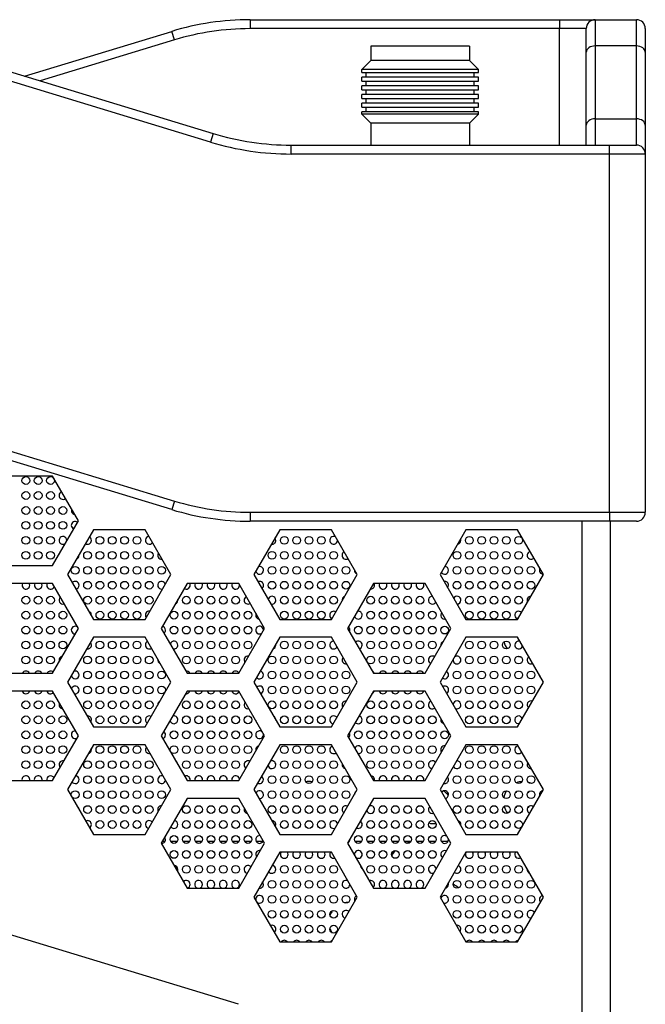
# Model space of a CAD drawing. Header units: millimetres. Extents: x 0 to 841, y 0 to 594.
# Tile 5 of 24: x 281 to 316, y 216 to 271. Entities that reach past the tile are written whole.
import ezdxf

# ---------------------------------------------------------------- set-up
doc = ezdxf.new("R2010")
doc.units = ezdxf.units.MM
for name, color, linetype in [('BOT-V6.0', 7, 'Continuous'), ('COMPONENT4_ANT_1', 7, 'Continuous'), ('COMPONENT4_ANT_2', 7, 'Continuous'), ('COMPONENT4_ANT_7', 7, 'Continuous'), ('Default', 7, 'Continuous'), ('E90_R6_V3_EIR_V2', 7, 'Continuous'), ('FRONT_E90-V6.0', 7, 'Continuous'), ('贴F_', 7, 'Continuous'), ('贴纸', 7, 'Continuous')]:
    doc.layers.add(name, color=color, linetype=linetype)

# ---------------------------------------------------------------- blocks, each defined once
blk = doc.blocks.new('SE1')
at = {"layer": 'BOT-V6.0', "color": 7, "linetype": 'Continuous'}
for p, q in [((36.203, 105.38), (33.317, 105.38)), ((37.647, 102.88), (36.203, 105.38)), ((36.203, 100.38), (37.647, 102.88)), ((65.78, 21), (65.78, 102.86)), ((67.36, 21), (67.36, 102.86)), ((38.487, 102.38), (37.043, 99.88)), ((41.373, 102.38), (38.487, 102.38)), ((42.817, 99.88), (41.373, 102.38)), ((48.887, 102.38), (47.443, 99.88)), ((51.773, 102.38), (48.887, 102.38)), ((53.217, 99.88), (51.773, 102.38)), ((59.287, 102.38), (57.843, 99.88)), ((62.173, 102.38), (59.287, 102.38)), ((63.617, 99.88), (62.173, 102.38)), ((33.317, 100.38), (36.203, 100.38)), ((37.043, 99.88), (38.487, 97.38)), ((41.373, 97.38), (42.817, 99.88)), ((47.443, 99.88), (48.887, 97.38)), ((51.773, 97.38), (53.217, 99.88)), ((57.843, 99.88), (59.287, 97.38)), ((62.173, 97.38), (63.617, 99.88)), ((36.203, 99.38), (33.317, 99.38)), ((37.647, 96.88), (36.203, 99.38)), ((43.717, 99.38), (42.273, 96.88)), ((46.603, 99.38), (43.717, 99.38)), ((48.047, 96.88), (46.603, 99.38)), ((54.117, 99.38), (52.673, 96.88)), ((57.003, 99.38), (54.117, 99.38)), ((58.447, 96.88), (57.003, 99.38)), ((38.487, 97.38), (41.373, 97.38)), ((48.887, 97.38), (51.773, 97.38)), ((59.287, 97.38), (62.173, 97.38)), ((36.203, 94.38), (37.647, 96.88)), ((42.273, 96.88), (43.717, 94.38)), ((46.603, 94.38), (48.047, 96.88)), ((52.673, 96.88), (54.117, 94.38)), ((57.003, 94.38), (58.447, 96.88)), ((38.487, 96.38), (37.043, 93.88)), ((41.373, 96.38), (38.487, 96.38)), ((42.817, 93.88), (41.373, 96.38)), ((48.887, 96.38), (47.443, 93.88)), ((51.773, 96.38), (48.887, 96.38)), ((53.217, 93.88), (51.773, 96.38)), ((59.287, 96.38), (57.843, 93.88)), ((62.173, 96.38), (59.287, 96.38)), ((63.617, 93.88), (62.173, 96.38)), ((33.317, 94.38), (36.203, 94.38)), ((43.717, 94.38), (46.603, 94.38)), ((54.117, 94.38), (57.003, 94.38)), ((37.043, 93.88), (38.487, 91.38)), ((41.373, 91.38), (42.817, 93.88)), ((47.443, 93.88), (48.887, 91.38)), ((51.773, 91.38), (53.217, 93.88)), ((57.843, 93.88), (59.287, 91.38)), ((62.173, 91.38), (63.617, 93.88)), ((36.203, 93.38), (33.317, 93.38)), ((37.647, 90.88), (36.203, 93.38)), ((43.717, 93.38), (42.273, 90.88)), ((46.603, 93.38), (43.717, 93.38)), ((48.047, 90.88), (46.603, 93.38)), ((54.117, 93.38), (52.673, 90.88)), ((57.003, 93.38), (54.117, 93.38)), ((58.447, 90.88), (57.003, 93.38)), ((38.487, 91.38), (41.373, 91.38)), ((48.887, 91.38), (51.773, 91.38)), ((59.287, 91.38), (62.173, 91.38)), ((36.203, 88.38), (37.647, 90.88)), ((42.273, 90.88), (43.717, 88.38)), ((46.603, 88.38), (48.047, 90.88)), ((52.673, 90.88), (54.117, 88.38)), ((57.003, 88.38), (58.447, 90.88)), ((38.487, 90.38), (37.043, 87.88)), ((41.373, 90.38), (38.487, 90.38)), ((42.817, 87.88), (41.373, 90.38)), ((48.887, 90.38), (47.443, 87.88)), ((51.773, 90.38), (48.887, 90.38)), ((53.217, 87.88), (51.773, 90.38)), ((59.287, 90.38), (57.843, 87.88)), ((62.173, 90.38), (59.287, 90.38)), ((63.617, 87.88), (62.173, 90.38)), ((33.317, 88.38), (36.203, 88.38)), ((43.717, 88.38), (46.603, 88.38)), ((54.117, 88.38), (57.003, 88.38)), ((37.043, 87.88), (38.487, 85.38)), ((41.373, 85.38), (42.817, 87.88)), ((47.443, 87.88), (48.887, 85.38)), ((51.773, 85.38), (53.217, 87.88)), ((57.843, 87.88), (59.287, 85.38)), ((62.173, 85.38), (63.617, 87.88)), ((43.717, 87.38), (42.273, 84.88)), ((46.603, 87.38), (43.717, 87.38)), ((48.047, 84.88), (46.603, 87.38)), ((54.117, 87.38), (52.673, 84.88)), ((57.003, 87.38), (54.117, 87.38)), ((58.447, 84.88), (57.003, 87.38)), ((38.487, 85.38), (41.373, 85.38)), ((48.887, 85.38), (51.773, 85.38)), ((59.287, 85.38), (62.173, 85.38)), ((42.273, 84.88), (43.717, 82.38)), ((46.603, 82.38), (48.047, 84.88)), ((52.673, 84.88), (54.117, 82.38)), ((57.003, 82.38), (58.447, 84.88)), ((48.887, 84.38), (47.443, 81.88)), ((51.773, 84.38), (48.887, 84.38)), ((53.217, 81.88), (51.773, 84.38)), ((59.287, 84.38), (57.843, 81.88)), ((62.173, 84.38), (59.287, 84.38)), ((63.617, 81.88), (62.173, 84.38)), ((43.717, 82.38), (46.603, 82.38)), ((54.117, 82.38), (57.003, 82.38)), ((47.443, 81.88), (48.887, 79.38)), ((51.773, 79.38), (53.217, 81.88)), ((57.843, 81.88), (59.287, 79.38)), ((62.173, 79.38), (63.617, 81.88)), ((48.887, 79.38), (51.773, 79.38)), ((59.287, 79.38), (62.173, 79.38))]:
    blk.add_line(p, q, dxfattribs=at)
at = {"layer": 'COMPONENT4_ANT_1', "color": 7, "linetype": 'Continuous'}
for points in [[(55.967, 84.89), (56.031, 84.913), (56.097, 84.932), (56.164, 84.946)], [(55.145, 84.164), (55.203, 84.277), (55.276, 84.383), (55.362, 84.48)]]:
    blk.add_open_spline(points, degree=3, dxfattribs=at)
at = {"layer": 'COMPONENT4_ANT_2', "color": 7, "linetype": 'Continuous'}
for p, q in [((42.48, 84.98), (42.331, 84.98)), ((43.168, 84.98), (42.798, 84.98)), ((43.857, 84.98), (43.486, 84.98)), ((44.546, 84.98), (44.175, 84.98)), ((45.235, 84.98), (44.864, 84.98)), ((45.924, 84.98), (45.553, 84.98)), ((46.612, 84.98), (46.242, 84.98)), ((47.301, 84.98), (46.931, 84.98)), ((47.95, 84.98), (47.58, 84.98)), ((52.772, 84.98), (52.731, 84.98)), ((53.461, 84.98), (53.09, 84.98)), ((54.15, 84.98), (53.779, 84.98)), ((54.839, 84.98), (54.468, 84.98)), ((55.527, 84.98), (55.157, 84.98)), ((56.216, 84.98), (55.846, 84.98)), ((56.905, 84.98), (56.534, 84.98)), ((57.594, 84.98), (57.223, 84.98)), ((58.283, 84.98), (57.912, 84.98))]:
    blk.add_line(p, q, dxfattribs=at)
for centre, radius, start, end in [((62.48, 96.38), 1.1, 104.1043, 108.4341), ((62.48, 96.38), 1.1, 193.6028, 215.8691), ((62.48, 96.38), 1.1, 253.9329, 263.7706), ((50.48, 87.23), 1.1, 78.563, 97.5933), ((62.48, 87.23), 1.1, 93.0943, 110.3595), ((62.48, 87.23), 1.1, 64.1288, 75.7751), ((57.48, 86.98), 1, 34.1846, 55.8933), ((62.48, 87.23), 1.1, 147.8459, 169.3103), ((62.48, 87.23), 1.1, 23.1667, 28.0924), ((62.48, 87.23), 1.1, 195.1597, 217.7178), ((57.48, 86.98), 1, 192.1767, 199.6469), ((50.48, 87.23), 1.1, 267.9735, 275.5795), ((57.48, 86.98), 1, 254.3471, 277.8786)]:
    blk.add_arc(centre, radius, start, end, dxfattribs=at)
at = {"layer": 'COMPONENT4_ANT_7', "color": 7, "linetype": 'Continuous'}
for p, q in [((53.98, 129.38), (53.98, 128.58)), ((59.48, 129.38), (53.98, 129.38)), ((59.48, 129.38), (59.48, 128.58)), ((53.98, 128.58), (53.48, 128.08)), ((59.98, 128.08), (53.48, 128.08)), ((53.48, 127.917), (53.48, 128.08)), ((59.48, 128.58), (53.98, 128.58)), ((59.48, 128.58), (59.98, 128.08)), ((59.98, 127.917), (59.98, 128.08)), ((53.48, 127.917), (59.98, 127.917)), ((59.98, 127.656), (53.48, 127.656)), ((53.48, 127.433), (53.48, 127.656)), ((53.706, 127.917), (53.706, 127.656)), ((59.754, 127.656), (59.754, 127.917)), ((59.98, 127.433), (59.98, 127.656)), ((53.48, 127.433), (59.98, 127.433)), ((59.98, 127.172), (53.48, 127.172)), ((53.48, 126.949), (53.48, 127.172)), ((53.706, 127.433), (53.706, 127.172)), ((59.754, 127.172), (59.754, 127.433)), ((59.98, 126.949), (59.98, 127.172)), ((53.48, 126.949), (59.98, 126.949)), ((59.98, 126.688), (53.48, 126.688)), ((53.48, 126.465), (53.48, 126.688)), ((53.48, 126.465), (59.98, 126.465)), ((53.706, 126.949), (53.706, 126.688)), ((53.706, 126.465), (53.706, 126.204)), ((59.754, 126.688), (59.754, 126.949)), ((59.754, 126.204), (59.754, 126.465)), ((59.98, 126.465), (59.98, 126.688)), ((59.98, 126.204), (53.48, 126.204)), ((53.48, 125.981), (53.48, 126.204)), ((53.48, 125.981), (59.98, 125.981)), ((53.706, 125.981), (53.706, 125.72)), ((59.754, 125.72), (59.754, 125.981)), ((59.98, 125.981), (59.98, 126.204)), ((59.98, 125.72), (53.48, 125.72)), ((53.48, 125.58), (53.48, 125.72)), ((59.98, 125.58), (53.48, 125.58)), ((53.98, 125.08), (53.48, 125.58)), ((59.48, 125.08), (59.98, 125.58)), ((59.98, 125.58), (59.98, 125.72)), ((59.48, 125.08), (53.98, 125.08)), ((53.98, 125.08), (53.98, 123.86)), ((59.48, 125.08), (59.48, 123.86))]:
    blk.add_line(p, q, dxfattribs=at)
at = {"layer": 'E90_R6_V3_EIR_V2', "color": 7, "linetype": 'Continuous'}
for centre, radius, start, end in [((58.005, 81.48), 1.25, 46.4777, 63.1801), ((52.73, 80.48), 1.1, 90.6572, 102.1697), ((52.73, 80.48), 1.1, 143.8724, 160.5214), ((52.73, 80.48), 1.1, 198.4075, 212.524)]:
    blk.add_arc(centre, radius, start, end, dxfattribs=at)
at = {"layer": 'FRONT_E90-V6.0', "color": 7, "linetype": 'Continuous'}
for p, q in [((47.232, 130.86), (64.5, 130.86)), ((47.232, 130.86), (47.232, 130.36)), ((64.5, 130.86), (66.5, 130.86)), ((64.5, 130.86), (64.5, 130.36)), ((66.5, 130.86), (68.8, 130.86)), ((66.5, 130.86), (66.5, 129.396)), ((68.8, 129.396), (68.8, 130.86)), ((64.5, 130.36), (47.232, 130.36)), ((64.5, 123.86), (64.5, 130.36)), ((66, 130.36), (64.5, 130.36)), ((66, 129.042), (66, 130.36)), ((69.3, 130.36), (69.3, 129.042)), ((45.019, 124.032), (26.29, 129.732)), ((26.435, 130.21), (45.165, 124.51)), ((34.65, 127.71), (42.865, 130.21)), ((43.01, 129.732), (35.509, 127.449)), ((43.01, 129.732), (42.865, 130.21)), ((68.8, 129.396), (66.5, 129.396)), ((66.5, 129.396), (66.5, 125.324)), ((68.8, 125.324), (68.8, 129.396)), ((66, 124.971), (66, 129.042)), ((69.3, 129.042), (69.3, 124.971)), ((66, 123.86), (66, 124.971)), ((66.5, 125.324), (68.8, 125.324)), ((66.5, 125.324), (66.5, 123.86)), ((68.8, 123.86), (68.8, 125.324)), ((69.3, 124.971), (69.3, 123.36)), ((45.165, 124.51), (45.019, 124.032)), ((49.532, 123.86), (67.3, 123.86)), ((49.532, 123.36), (49.532, 123.86)), ((67.3, 123.86), (68.8, 123.86)), ((67.3, 123.36), (67.3, 123.86)), ((67.3, 123.36), (49.532, 123.36)), ((67.3, 103.36), (67.3, 123.36)), ((69.3, 123.36), (67.3, 123.36)), ((69.3, 123.36), (69.3, 103.36)), ((24.281, 109.688), (43.01, 103.988)), ((42.865, 103.51), (24.135, 109.21)), ((43.01, 103.988), (42.865, 103.51)), ((47.232, 103.36), (67.3, 103.36)), ((47.232, 103.36), (47.232, 102.86)), ((67.3, 103.36), (69.3, 103.36)), ((67.3, 103.36), (67.3, 102.86)), ((67.3, 102.86), (47.232, 102.86)), ((68.8, 102.86), (67.3, 102.86))]:
    blk.add_line(p, q, dxfattribs=at)
for centre, radius, start, end in [((47.232, 115.86), 15, 90, 106.9275), ((66.5, 130.36), 0.5, 90, 180), ((68.8, 130.36), 0.5, 0, 90), ((47.232, 115.86), 14.5, 90, 106.9275), ((49.532, 138.86), 15, 253.0725, 270), ((49.532, 138.86), 15.5, 253.0725, 270), ((68.8, 123.36), 0.5, 0, 90), ((47.232, 117.86), 14.5, 253.0725, 270), ((47.232, 117.86), 15, 253.0725, 270), ((68.8, 103.36), 0.5, 270, 0)]:
    blk.add_arc(centre, radius, start, end, dxfattribs=at)
for centre, start_param, end_param in [((66.5, 129.042), 1.570796, 3.141593), ((68.8, 129.042), 0, 1.570796), ((66.5, 124.971), 1.570796, 3.141593), ((68.8, 124.971), 0, 1.570796)]:
    blk.add_ellipse(centre, major_axis=(0.5, 0), ratio=0.707107, start_param=start_param, end_param=end_param, dxfattribs=at)
at = {"layer": '贴F_', "color": 7, "linetype": 'Continuous'}
for centre in [(34.717, 105.132), (35.406, 105.132), (36.095, 105.132), (34.717, 104.297), (35.406, 104.297), (36.095, 104.297), (34.717, 103.462), (35.406, 103.462), (36.095, 103.462), (36.784, 103.462), (34.717, 102.627), (35.406, 102.627), (36.095, 102.627), (36.784, 102.627), (34.717, 101.792), (35.406, 101.792), (36.095, 101.792), (38.85, 101.792), (39.539, 101.792), (40.228, 101.792), (40.917, 101.792), (49.143, 101.792), (49.832, 101.792), (50.52, 101.792), (51.209, 101.792), (59.475, 101.792), (60.164, 101.792), (60.853, 101.792), (61.541, 101.792), (62.23, 101.792), (34.717, 100.957), (35.406, 100.957), (36.095, 100.957), (38.161, 100.957), (38.85, 100.957), (39.539, 100.957), (40.228, 100.957), (40.917, 100.957), (41.605, 100.957), (48.454, 100.957), (49.143, 100.957), (49.832, 100.957), (50.52, 100.957), (51.209, 100.957), (51.898, 100.957), (58.786, 100.957), (59.475, 100.957), (60.164, 100.957), (60.853, 100.957), (61.541, 100.957), (62.23, 100.957), (37.472, 100.122), (38.161, 100.122), (38.85, 100.122), (39.539, 100.122), (40.228, 100.122), (40.917, 100.122), (41.605, 100.122), (42.294, 100.122), (48.454, 100.122), (49.143, 100.122), (49.832, 100.122), (50.52, 100.122), (51.209, 100.122), (51.898, 100.122), (52.587, 100.122), (58.786, 100.122), (59.475, 100.122), (60.164, 100.122), (60.853, 100.122), (61.541, 100.122), (62.23, 100.122), (62.919, 100.122), (38.161, 99.287), (38.85, 99.287), (39.539, 99.287), (40.228, 99.287), (40.917, 99.287), (41.605, 99.287), (48.454, 99.287), (49.143, 99.287), (49.832, 99.287), (50.52, 99.287), (51.209, 99.287), (51.898, 99.287), (52.587, 99.287), (58.786, 99.287), (59.475, 99.287), (60.164, 99.287), (60.853, 99.287), (61.541, 99.287), (62.23, 99.287), (62.919, 99.287), (34.717, 98.452), (35.406, 98.452), (36.095, 98.452), (38.161, 98.452), (38.85, 98.452), (39.539, 98.452), (40.228, 98.452), (40.917, 98.452), (41.605, 98.452), (43.672, 98.452), (44.361, 98.452), (45.049, 98.452), (45.738, 98.452), (46.427, 98.452), (49.143, 98.452), (49.832, 98.452), (50.52, 98.452), (51.209, 98.452), (51.898, 98.452), (53.964, 98.452), (54.653, 98.452), (55.342, 98.452), (56.031, 98.452), (56.72, 98.452), (59.475, 98.452), (60.164, 98.452), (60.853, 98.452), (61.541, 98.452), (62.23, 98.452), (34.717, 97.617), (35.406, 97.617), (36.095, 97.617), (36.784, 97.617), (38.85, 97.617), (39.539, 97.617), (40.228, 97.617), (40.917, 97.617), (42.983, 97.617), (43.672, 97.617), (44.361, 97.617), (45.049, 97.617), (45.738, 97.617), (46.427, 97.617), (47.116, 97.617), (49.143, 97.617), (49.832, 97.617), (50.52, 97.617), (51.209, 97.617), (53.964, 97.617), (54.653, 97.617), (55.342, 97.617), (56.031, 97.617), (56.72, 97.617), (57.409, 97.617), (59.475, 97.617), (60.164, 97.617), (60.853, 97.617), (61.541, 97.617), (34.717, 96.783), (35.406, 96.783), (36.095, 96.783), (36.784, 96.783), (42.983, 96.783), (43.672, 96.783), (44.361, 96.783), (45.049, 96.783), (45.738, 96.783), (46.427, 96.783), (47.116, 96.783), (53.276, 96.783), (53.964, 96.783), (54.653, 96.783), (55.342, 96.783), (56.031, 96.783), (56.72, 96.783), (57.409, 96.783), (58.097, 96.783), (34.717, 95.948), (35.406, 95.948), (36.095, 95.948), (36.784, 95.948), (38.85, 95.948), (39.539, 95.948), (40.228, 95.948), (40.917, 95.948), (43.672, 95.948), (44.361, 95.948), (45.049, 95.948), (45.738, 95.948), (46.427, 95.948), (47.116, 95.948), (49.143, 95.948), (49.832, 95.948), (50.52, 95.948), (51.209, 95.948), (53.964, 95.948), (54.653, 95.948), (55.342, 95.948), (56.031, 95.948), (56.72, 95.948), (57.409, 95.948), (59.475, 95.948), (60.164, 95.948), (60.853, 95.948), (61.541, 95.948), (34.717, 95.113), (35.406, 95.113), (36.095, 95.113), (38.161, 95.113), (38.85, 95.113), (39.539, 95.113), (40.228, 95.113), (40.917, 95.113), (41.605, 95.113), (43.672, 95.113), (44.361, 95.113), (45.049, 95.113), (45.738, 95.113), (46.427, 95.113), (48.454, 95.113), (49.143, 95.113), (49.832, 95.113), (50.52, 95.113), (51.209, 95.113), (51.898, 95.113), (53.964, 95.113), (54.653, 95.113), (55.342, 95.113), (56.031, 95.113), (56.72, 95.113), (59.475, 95.113), (60.164, 95.113), (60.853, 95.113), (61.541, 95.113), (62.23, 95.113), (38.161, 94.278), (38.85, 94.278), (39.539, 94.278), (40.228, 94.278), (40.917, 94.278), (41.605, 94.278), (42.294, 94.278), (48.454, 94.278), (49.143, 94.278), (49.832, 94.278), (50.52, 94.278), (51.209, 94.278), (51.898, 94.278), (52.587, 94.278), (58.786, 94.278), (59.475, 94.278), (60.164, 94.278), (60.853, 94.278), (61.541, 94.278), (62.23, 94.278), (62.919, 94.278), (38.161, 93.443), (38.85, 93.443), (39.539, 93.443), (40.228, 93.443), (40.917, 93.443), (41.605, 93.443), (42.294, 93.443), (48.454, 93.443), (49.143, 93.443), (49.832, 93.443), (50.52, 93.443), (51.209, 93.443), (51.898, 93.443), (52.587, 93.443), (58.786, 93.443), (59.475, 93.443), (60.164, 93.443), (60.853, 93.443), (61.541, 93.443), (62.23, 93.443), (62.919, 93.443), (34.717, 92.608), (35.406, 92.608), (36.095, 92.608), (38.161, 92.608), (38.85, 92.608), (39.539, 92.608), (40.228, 92.608), (40.917, 92.608), (41.605, 92.608), (43.672, 92.608), (44.361, 92.608), (45.049, 92.608), (45.738, 92.608), (46.427, 92.608), (48.454, 92.608), (49.143, 92.608), (49.832, 92.608), (50.52, 92.608), (51.209, 92.608), (51.898, 92.608), (53.964, 92.608), (54.653, 92.608), (55.342, 92.608), (56.031, 92.608), (56.72, 92.608), (59.475, 92.608), (60.164, 92.608), (60.853, 92.608), (61.541, 92.608), (62.23, 92.608), (34.717, 91.773), (35.406, 91.773), (36.095, 91.773), (36.784, 91.773), (38.85, 91.773), (39.539, 91.773), (40.228, 91.773), (40.917, 91.773), (43.672, 91.773), (44.361, 91.773), (45.049, 91.773), (45.738, 91.773), (46.427, 91.773), (47.116, 91.773), (49.143, 91.773), (49.832, 91.773), (50.52, 91.773), (51.209, 91.773), (53.964, 91.773), (54.653, 91.773), (55.342, 91.773), (56.031, 91.773), (56.72, 91.773), (57.409, 91.773), (59.475, 91.773), (60.164, 91.773), (60.853, 91.773), (61.541, 91.773), (34.717, 90.938), (35.406, 90.938), (36.095, 90.938), (36.784, 90.938), (42.983, 90.938), (43.672, 90.938), (44.361, 90.938), (45.049, 90.938), (45.738, 90.938), (46.427, 90.938), (47.116, 90.938), (53.276, 90.938), (53.964, 90.938), (54.653, 90.938), (55.342, 90.938), (56.031, 90.938), (56.72, 90.938), (57.409, 90.938), (58.097, 90.938), (34.717, 90.103), (35.406, 90.103), (36.095, 90.103), (36.784, 90.103), (38.85, 90.103), (39.539, 90.103), (40.228, 90.103), (40.917, 90.103), (42.983, 90.103), (43.672, 90.103), (44.361, 90.103), (45.049, 90.103), (45.738, 90.103), (46.427, 90.103), (47.116, 90.103), (49.143, 90.103), (49.832, 90.103), (50.52, 90.103), (51.209, 90.103), (53.964, 90.103), (54.653, 90.103), (55.342, 90.103), (56.031, 90.103), (56.72, 90.103), (57.409, 90.103), (59.475, 90.103), (60.164, 90.103), (60.853, 90.103), (61.541, 90.103), (34.717, 89.268), (35.406, 89.268), (36.095, 89.268), (38.161, 89.268), (38.85, 89.268), (39.539, 89.268), (40.228, 89.268), (40.917, 89.268), (41.605, 89.268), (43.672, 89.268), (44.361, 89.268), (45.049, 89.268), (45.738, 89.268), (46.427, 89.268), (49.143, 89.268), (49.832, 89.268), (50.52, 89.268), (51.209, 89.268), (51.898, 89.268), (53.964, 89.268), (54.653, 89.268), (55.342, 89.268), (56.031, 89.268), (56.72, 89.268), (59.475, 89.268), (60.164, 89.268), (60.853, 89.268), (61.541, 89.268), (62.23, 89.268), (38.161, 88.433), (38.85, 88.433), (39.539, 88.433), (40.228, 88.433), (40.917, 88.433), (41.605, 88.433), (48.454, 88.433), (49.143, 88.433), (49.832, 88.433), (50.52, 88.433), (51.209, 88.433), (51.898, 88.433), (52.587, 88.433), (58.786, 88.433), (59.475, 88.433), (60.164, 88.433), (60.853, 88.433), (61.541, 88.433), (62.23, 88.433), (62.919, 88.433), (37.472, 87.598), (38.161, 87.598), (38.85, 87.598), (39.539, 87.598), (40.228, 87.598), (40.917, 87.598), (41.605, 87.598), (42.294, 87.598), (48.454, 87.598), (49.143, 87.598), (49.832, 87.598), (50.52, 87.598), (51.209, 87.598), (51.898, 87.598), (52.587, 87.598), (58.786, 87.598), (59.475, 87.598), (60.164, 87.598), (60.853, 87.598), (61.541, 87.598), (62.23, 87.598), (62.919, 87.598), (38.161, 86.763), (38.85, 86.763), (39.539, 86.763), (40.228, 86.763), (40.917, 86.763), (41.605, 86.763), (43.672, 86.763), (44.361, 86.763), (45.049, 86.763), (45.738, 86.763), (46.427, 86.763), (48.454, 86.763), (49.143, 86.763), (49.832, 86.763), (50.52, 86.763), (51.209, 86.763), (51.898, 86.763), (54.653, 86.763), (55.342, 86.763), (56.031, 86.763), (56.72, 86.763), (58.786, 86.763), (59.475, 86.763), (60.164, 86.763), (60.853, 86.763), (61.541, 86.763), (62.23, 86.763), (38.85, 85.928), (39.539, 85.928), (40.228, 85.928), (40.917, 85.928), (43.672, 85.928), (44.361, 85.928), (45.049, 85.928), (45.738, 85.928), (46.427, 85.928), (47.116, 85.928), (49.143, 85.928), (49.832, 85.928), (50.52, 85.928), (51.209, 85.928), (53.964, 85.928), (54.653, 85.928), (55.342, 85.928), (56.031, 85.928), (56.72, 85.928), (57.409, 85.928), (59.475, 85.928), (60.164, 85.928), (60.853, 85.928), (61.541, 85.928), (62.23, 85.928), (42.983, 85.093), (43.672, 85.093), (44.361, 85.093), (45.049, 85.093), (45.738, 85.093), (46.427, 85.093), (47.116, 85.093), (53.276, 85.093), (53.964, 85.093), (54.653, 85.093), (55.342, 85.093), (56.031, 85.093), (56.72, 85.093), (57.409, 85.093), (42.983, 84.258), (43.672, 84.258), (44.361, 84.258), (45.049, 84.258), (45.738, 84.258), (46.427, 84.258), (47.116, 84.258), (53.964, 84.258), (54.653, 84.258), (55.342, 84.258), (56.031, 84.258), (56.72, 84.258), (57.409, 84.258), (43.672, 83.424), (44.361, 83.424), (45.049, 83.424), (45.738, 83.424), (46.427, 83.424), (49.143, 83.424), (49.832, 83.424), (50.52, 83.424), (51.209, 83.424), (51.898, 83.424), (53.964, 83.424), (54.653, 83.424), (55.342, 83.424), (56.031, 83.424), (56.72, 83.424), (59.475, 83.424), (60.164, 83.424), (60.853, 83.424), (61.541, 83.424), (62.23, 83.424), (48.454, 82.589), (49.143, 82.589), (49.832, 82.589), (50.52, 82.589), (51.209, 82.589), (51.898, 82.589), (58.786, 82.589), (59.475, 82.589), (60.164, 82.589), (60.853, 82.589), (61.541, 82.589), (62.23, 82.589), (62.919, 82.589), (48.454, 81.754), (49.143, 81.754), (49.832, 81.754), (50.52, 81.754), (51.209, 81.754), (51.898, 81.754), (52.587, 81.754), (58.786, 81.754), (59.475, 81.754), (60.164, 81.754), (60.853, 81.754), (61.541, 81.754), (62.23, 81.754), (62.919, 81.754), (48.454, 80.919), (49.143, 80.919), (49.832, 80.919), (50.52, 80.919), (51.209, 80.919), (51.898, 80.919), (58.786, 80.919), (59.475, 80.919), (60.164, 80.919), (60.853, 80.919), (61.541, 80.919), (62.23, 80.919), (49.143, 80.084), (49.832, 80.084), (50.52, 80.084), (51.209, 80.084), (51.898, 80.084), (59.475, 80.084), (60.164, 80.084), (60.853, 80.084), (61.541, 80.084), (62.23, 80.084)]:
    blk.add_circle(centre, 0.217, dxfattribs=at)
for centre, start, end in [((36.784, 104.297), 109.6654, 310.3346), ((37.472, 103.462), 160.1377, 259.8623), ((37.472, 102.627), 53.5426, 246.4574), ((36.784, 101.792), 0, 309.4699), ((36.784, 101.792), 350.5301, 360), ((38.161, 101.792), 236.7791, 0), ((38.161, 101.792), 0, 63.2209), ((41.605, 101.792), 94.6568, 325.3432), ((48.454, 101.792), 261.8214, 360), ((48.454, 101.792), 0, 38.1786), ((51.898, 101.792), 61.1364, 358.8636), ((58.786, 101.792), 279.9242, 360), ((58.786, 101.792), 0, 20.0758), ((52.587, 100.957), 118.171, 301.829), ((62.919, 100.957), 102.4237, 317.5763), ((36.784, 100.957), 139.9415, 160.0585), ((37.472, 100.957), 290.1601, 360), ((37.472, 100.957), 0, 9.8399), ((42.294, 100.957), 143.3273, 276.6727), ((47.765, 100.122), 193.4995, 0), ((47.765, 100.122), 0, 106.5005), ((53.276, 100.122), 172.3829, 247.6171), ((58.097, 100.122), 212.9144, 360), ((58.097, 100.122), 0, 87.0856), ((63.608, 100.122), 151.4697, 268.5303), ((37.472, 99.287), 0, 140.2998), ((42.294, 99.287), 14.0457, 285.9543), ((47.765, 99.287), 0, 115.3558), ((58.097, 99.287), 0, 99.4498), ((34.717, 99.287), 154.7512, 360), ((34.717, 99.287), 0, 25.2488), ((35.406, 99.287), 154.7512, 360), ((35.406, 99.287), 0, 25.2488), ((36.095, 99.287), 154.7512, 340.2213), ((37.472, 99.287), 279.7002, 360), ((43.672, 99.287), 238.0075, 0), ((43.672, 99.287), 0, 25.2488), ((44.361, 99.287), 154.7512, 360), ((44.361, 99.287), 0, 25.2488), ((45.049, 99.287), 154.7512, 360), ((45.049, 99.287), 0, 25.2488), ((45.738, 99.287), 154.7512, 360), ((45.738, 99.287), 0, 25.2488), ((46.427, 99.287), 154.7512, 360), ((46.427, 99.287), 0, 6.3198), ((47.765, 99.287), 304.6442, 0), ((53.964, 99.287), 263.1494, 0), ((53.964, 99.287), 0, 25.2488), ((54.653, 99.287), 154.7512, 360), ((54.653, 99.287), 0, 25.2488), ((55.342, 99.287), 154.7512, 360), ((55.342, 99.287), 0, 25.2488), ((56.031, 99.287), 154.7512, 360), ((56.031, 99.287), 0, 25.2488), ((56.72, 99.287), 154.7512, 360), ((56.72, 99.287), 0, 25.2488), ((58.097, 99.287), 320.5502, 360), ((36.784, 98.452), 130.2697, 289.7303), ((42.983, 98.452), 292.1159, 0), ((42.983, 98.452), 0, 7.8841), ((47.116, 98.452), 114.7341, 305.2659), ((48.454, 98.452), 0, 167.9924), ((48.454, 98.452), 252.0076, 0), ((52.587, 98.452), 110.7536, 189.2464), ((57.409, 98.452), 88.6894, 331.3106), ((58.786, 98.452), 0, 148.2289), ((58.786, 98.452), 271.7711, 0), ((62.919, 98.452), 90.2897, 209.7103), ((38.161, 97.617), 0, 71.3955), ((38.161, 97.617), 348.6045, 360), ((41.605, 97.617), 82.229, 217.771), ((47.765, 97.617), 155.058, 264.942), ((51.898, 97.617), 57.1575, 242.8425), ((53.276, 97.617), 195.2541, 0), ((53.276, 97.617), 0, 104.7459), ((58.097, 97.617), 137.7188, 282.2812), ((62.23, 97.617), 41.3582, 258.6418), ((37.472, 96.783), 53.2468, 268.0435), ((42.294, 96.783), 0, 77.9291), ((42.294, 96.783), 308.0959, 0), ((47.765, 96.783), 0, 303.9019), ((47.765, 96.783), 356.0981, 360), ((52.587, 96.783), 0, 54.2486), ((52.587, 96.783), 334.6617, 0), ((38.161, 95.948), 257.5473, 360), ((38.161, 95.948), 0, 42.4527), ((41.605, 95.948), 115.9652, 304.0348), ((42.983, 95.948), 0, 163.0937), ((42.983, 95.948), 256.9063, 360), ((48.454, 95.948), 286.8354, 0), ((48.454, 95.948), 0, 13.1646), ((51.898, 95.948), 90.1149, 329.8851), ((53.276, 95.948), 0, 134.791), ((53.276, 95.948), 285.209, 0), ((58.097, 95.948), 108.8523, 191.1477), ((58.786, 95.948), 328.1029, 331.8971), ((62.23, 95.948), 69.7966, 350.2034), ((36.784, 95.113), 98.8256, 201.1744), ((42.294, 95.113), 168.9085, 251.0915), ((47.116, 95.113), 80.9095, 219.0905), ((52.587, 95.113), 139.0117, 280.9883), ((57.409, 95.113), 57.0675, 242.9325), ((58.786, 95.113), 172.8291, 0), ((58.786, 95.113), 0, 127.1709), ((62.919, 95.113), 123.1931, 296.8069), ((34.717, 94.278), 28.0857, 151.9143), ((35.406, 94.278), 28.0857, 151.9143), ((36.095, 94.278), 48.6343, 151.9143), ((37.472, 94.278), 187.2878, 0), ((37.472, 94.278), 0, 112.7122), ((43.672, 94.278), 28.0857, 95.5498), ((44.361, 94.278), 28.0857, 151.9143), ((45.049, 94.278), 28.0857, 151.9143), ((45.738, 94.278), 28.0857, 151.9143), ((46.427, 94.278), 32.1518, 151.9143), ((47.765, 94.278), 218.426, 0), ((47.765, 94.278), 0, 81.574), ((53.964, 94.278), 28.0857, 62.6692), ((54.653, 94.278), 28.0857, 151.9143), ((55.342, 94.278), 28.0857, 151.9143), ((56.031, 94.278), 28.0857, 151.9143), ((56.72, 94.278), 28.0857, 151.9143), ((58.097, 94.278), 234.3965, 0), ((58.097, 94.278), 0, 65.6035), ((63.608, 94.278), 181.6092, 238.3908), ((37.472, 93.443), 0, 164.798), ((47.765, 93.443), 0, 136.0639), ((58.097, 93.443), 0, 120.381), ((63.608, 93.443), 136.1004, 163.8996), ((34.717, 93.443), 196.7865, 343.2135), ((35.406, 93.443), 196.7865, 343.2135), ((36.095, 93.443), 196.7865, 316.7421), ((37.472, 93.443), 255.202, 0), ((43.672, 93.443), 258.8389, 343.2135), ((44.361, 93.443), 196.7865, 343.2135), ((45.049, 93.443), 196.7865, 343.2135), ((45.738, 93.443), 196.7865, 343.2135), ((46.427, 93.443), 196.7865, 333.9261), ((47.765, 93.443), 283.9361, 0), ((53.964, 93.443), 288.6604, 343.2135), ((54.653, 93.443), 196.7865, 343.2135), ((55.342, 93.443), 196.7865, 343.2135), ((56.031, 93.443), 196.7865, 343.2135), ((56.72, 93.443), 196.7865, 343.2135), ((58.097, 93.443), 299.619, 0), ((36.784, 92.608), 152.409, 267.591), ((42.294, 92.608), 117.6349, 182.3651), ((47.116, 92.608), 135.4204, 284.5796), ((52.587, 92.608), 84.6299, 215.3701), ((57.409, 92.608), 110.677, 309.323), ((58.786, 92.608), 0, 176.168), ((58.786, 92.608), 243.832, 0), ((62.919, 92.608), 68.4354, 231.5646), ((38.161, 91.773), 0, 96.8908), ((41.605, 91.773), 61.1822, 238.8178), ((42.983, 91.773), 0, 110.7313), ((48.454, 91.773), 0, 64.8766), ((51.898, 91.773), 35.9666, 264.0334), ((53.276, 91.773), 0, 80.2604), ((58.097, 91.773), 161.4544, 258.5456), ((62.23, 91.773), 17.3648, 282.6352), ((38.161, 91.773), 323.1092, 0), ((42.983, 91.773), 189.2687, 0), ((47.765, 91.773), 188.7619, 231.2381), ((48.454, 91.773), 355.1234, 360), ((53.276, 91.773), 219.7396, 0), ((37.472, 90.938), 85.8656, 295.8755), ((42.294, 90.938), 287.4761, 0), ((42.294, 90.938), 0, 57.1434), ((47.765, 90.938), 38.4925, 0), ((47.765, 90.938), 0, 21.5075), ((52.587, 90.938), 312.184, 0), ((52.587, 90.938), 0, 31.4623), ((38.161, 90.103), 0, 18.7634), ((41.605, 90.103), 136.6973, 283.3027), ((47.765, 90.103), 101.7129, 198.2871), ((51.898, 90.103), 111.9184, 308.0816), ((53.276, 90.103), 0, 157.8046), ((58.097, 90.103), 83.2871, 216.7129), ((62.23, 90.103), 95.7547, 324.2453), ((38.161, 90.103), 281.2366, 0), ((53.276, 90.103), 262.1954, 0), ((36.784, 89.268), 75.6211, 224.3789), ((42.983, 89.268), 1.6722, 58.3278), ((47.116, 89.268), 59.955, 240.045), ((48.454, 89.268), 183.4831, 360), ((48.454, 89.268), 0, 116.5169), ((52.587, 89.268), 163.113, 256.887), ((57.409, 89.268), 34.6159, 265.3841), ((58.786, 89.268), 205.6679, 360), ((58.786, 89.268), 0, 94.3321), ((62.919, 89.268), 144.4173, 275.5827), ((34.717, 88.433), 0, 194.156), ((35.406, 88.433), 0, 194.156), ((36.095, 88.433), 26.3066, 194.156), ((37.472, 88.433), 0, 85.9716), ((42.294, 88.433), 65.9256, 354.0744), ((43.672, 88.433), 0, 116.7769), ((44.361, 88.433), 0, 194.156), ((45.049, 88.433), 0, 194.156), ((45.738, 88.433), 0, 194.156), ((46.427, 88.433), 4.4309, 194.156), ((47.765, 88.433), 0, 60.5744), ((53.964, 88.433), 0, 91.0449), ((54.653, 88.433), 0, 194.156), ((55.342, 88.433), 0, 194.156), ((56.031, 88.433), 0, 194.156), ((56.72, 88.433), 0, 194.156), ((58.097, 88.433), 0, 44.9279), ((34.717, 88.433), 345.844, 360), ((35.406, 88.433), 345.844, 360), ((37.472, 88.433), 214.0284, 0), ((43.672, 88.433), 345.844, 360), ((44.361, 88.433), 345.844, 360), ((45.049, 88.433), 345.844, 360), ((45.738, 88.433), 345.844, 360), ((47.765, 88.433), 239.4256, 0), ((53.964, 88.433), 345.844, 360), ((54.653, 88.433), 345.844, 360), ((55.342, 88.433), 345.844, 360), ((56.031, 88.433), 345.844, 360), ((56.72, 88.433), 345.844, 360), ((58.097, 88.433), 255.0721, 360), ((47.765, 87.598), 0, 159.3746), ((47.765, 87.598), 260.6254, 0), ((53.276, 87.598), 122.0187, 177.9813), ((58.097, 87.598), 0, 141.3662), ((58.097, 87.598), 278.6338, 0), ((61.955, 87.894), 291.2866, 334.6665), ((62.644, 87.894), 291.2866, 334.6665), ((63.608, 87.598), 97.8097, 202.1903), ((63.333, 87.894), 291.2866, 307.343), ((37.472, 86.763), 0, 60.8144), ((42.294, 86.763), 89.1421, 210.8579), ((52.587, 86.763), 63.3868, 236.6132), ((53.964, 86.763), 0, 114.3539), ((57.409, 86.763), 131.2843, 288.7157), ((61.266, 87.059), 317.6868, 334.6665), ((61.955, 87.059), 291.2866, 334.6665), ((62.919, 86.763), 47.8201, 252.1799), ((62.644, 87.059), 291.2866, 334.6665), ((37.472, 86.763), 359.1856, 0), ((47.116, 86.763), 158.5778, 261.4222), ((53.964, 86.763), 185.6461, 360), ((38.161, 85.928), 0, 118.0053), ((38.161, 85.928), 301.9947, 360), ((41.605, 85.928), 40.303, 259.697), ((42.983, 85.928), 215.3856, 360), ((42.983, 85.928), 0, 84.6144), ((48.454, 85.928), 0, 92.438), ((48.454, 85.928), 327.562, 360), ((51.898, 85.928), 10.0978, 289.9022), ((53.276, 85.928), 239.5155, 0), ((53.276, 85.928), 0, 60.4845), ((58.786, 85.928), 0, 72.8811), ((58.786, 85.928), 347.1189, 360), ((42.294, 85.093), 0, 35.9512), ((47.765, 85.093), 80.8496, 339.1504), ((58.097, 85.093), 55.655, 0), ((42.294, 85.093), 264.9336, 0), ((52.587, 85.093), 296.659, 0), ((52.587, 85.093), 0, 3.341), ((58.097, 85.093), 0, 4.345), ((47.765, 84.258), 77.9219, 222.0781), ((49.143, 84.258), 145.994, 0), ((49.143, 84.258), 0, 34.006), ((49.832, 84.258), 145.994, 0), ((49.832, 84.258), 0, 34.006), ((50.52, 84.258), 145.994, 0), ((50.52, 84.258), 0, 34.006), ((51.209, 84.258), 145.994, 0), ((51.209, 84.258), 0, 34.006), ((51.898, 84.258), 145.994, 287.4616), ((53.276, 84.258), 0, 196.0839), ((53.276, 84.258), 223.9161, 360), ((58.097, 84.258), 63.2968, 236.7032), ((59.475, 84.258), 145.994, 0), ((59.475, 84.258), 0, 34.006), ((60.164, 84.258), 145.994, 0), ((59.889, 84.554), 291.2866, 306.8333), ((60.164, 84.258), 0, 34.006), ((60.853, 84.258), 145.994, 0), ((60.577, 84.554), 291.2866, 306.8333), ((60.853, 84.258), 0, 34.006), ((61.541, 84.258), 145.994, 0), ((61.266, 84.554), 291.2866, 306.8333), ((61.541, 84.258), 0, 34.006), ((62.23, 84.258), 145.994, 303.0362), ((61.955, 84.554), 291.2866, 306.8333), ((42.983, 83.424), 0, 88.4952), ((47.116, 83.424), 38.9942, 261.0058), ((48.454, 83.424), 0, 88.4486), ((53.276, 83.424), 11.8915, 48.1085), ((57.409, 83.424), 8.1531, 291.8469), ((58.786, 83.424), 0, 71.9063), ((42.983, 83.424), 331.5048, 0), ((48.454, 83.424), 211.5514, 360), ((58.786, 83.424), 228.0937, 0), ((62.919, 83.424), 170.4489, 249.5511), ((43.672, 82.589), 0, 137.5449), ((43.672, 82.589), 286.2769, 0), ((44.361, 82.589), 0, 253.7231), ((44.361, 82.589), 286.2769, 0), ((45.049, 82.589), 0, 253.7231), ((45.049, 82.589), 286.2769, 0), ((45.738, 82.589), 0, 253.7231), ((45.738, 82.589), 286.2769, 0), ((46.427, 82.589), 0, 253.7231), ((46.427, 82.589), 286.2769, 0), ((47.765, 82.589), 260.3438, 0), ((47.765, 82.589), 0, 39.6562), ((52.587, 82.589), 58.3575, 0), ((52.587, 82.589), 0, 1.6425), ((53.964, 82.589), 0, 112.7357), ((53.964, 82.589), 307.2643, 0), ((54.653, 82.589), 0, 253.7231), ((54.653, 82.589), 286.2769, 0), ((55.342, 82.589), 0, 253.7231), ((55.342, 82.589), 286.2769, 0), ((56.031, 82.589), 0, 253.7231), ((56.031, 82.589), 286.2769, 0), ((56.72, 82.589), 0, 253.7231), ((56.72, 82.589), 286.2769, 0), ((58.097, 82.589), 278.1493, 0), ((58.097, 82.589), 0, 21.8507), ((47.765, 81.754), 0, 202.7773), ((53.276, 81.754), 116.791, 208.3033), ((58.097, 81.754), 0, 166.2203), ((63.608, 81.754), 100.9715, 225.2049), ((47.765, 81.754), 217.2227, 0), ((58.097, 81.754), 253.7797, 0), ((47.765, 80.919), 8.2877, 51.7123), ((52.587, 80.919), 42.6264, 257.3736), ((62.919, 80.919), 25.3431, 274.6569), ((48.454, 80.084), 0, 113.9711), ((58.786, 80.084), 0, 97.9701), ((48.454, 80.084), 306.0289, 0), ((58.786, 80.084), 322.0299, 360), ((49.143, 79.249), 37.1226, 142.8774), ((49.832, 79.249), 37.1226, 142.8774), ((50.52, 79.249), 37.1226, 142.8774), ((51.209, 79.249), 37.1226, 142.8774), ((51.898, 79.249), 112.9866, 142.8774), ((59.475, 79.249), 37.1226, 142.8774), ((60.164, 79.249), 37.1226, 142.8774), ((60.853, 79.249), 37.1226, 142.8774), ((61.541, 79.249), 37.1226, 142.8774), ((62.23, 79.249), 91.8997, 142.8774)]:
    blk.add_arc(centre, 0.217, start, end, dxfattribs=at)
at = {"layer": '贴纸', "color": 7, "linetype": 'Continuous'}
blk.add_line((46.594, 75.891), (27.864, 81.591), dxfattribs=at)

msp = doc.modelspace()

# ---------------------------------------------------------------- block references
at = {"layer": 'Default', "color": 7}
msp.add_blockref('SE1', (247.075, 139.998), dxfattribs=at)

doc.saveas('drawing.dxf')
